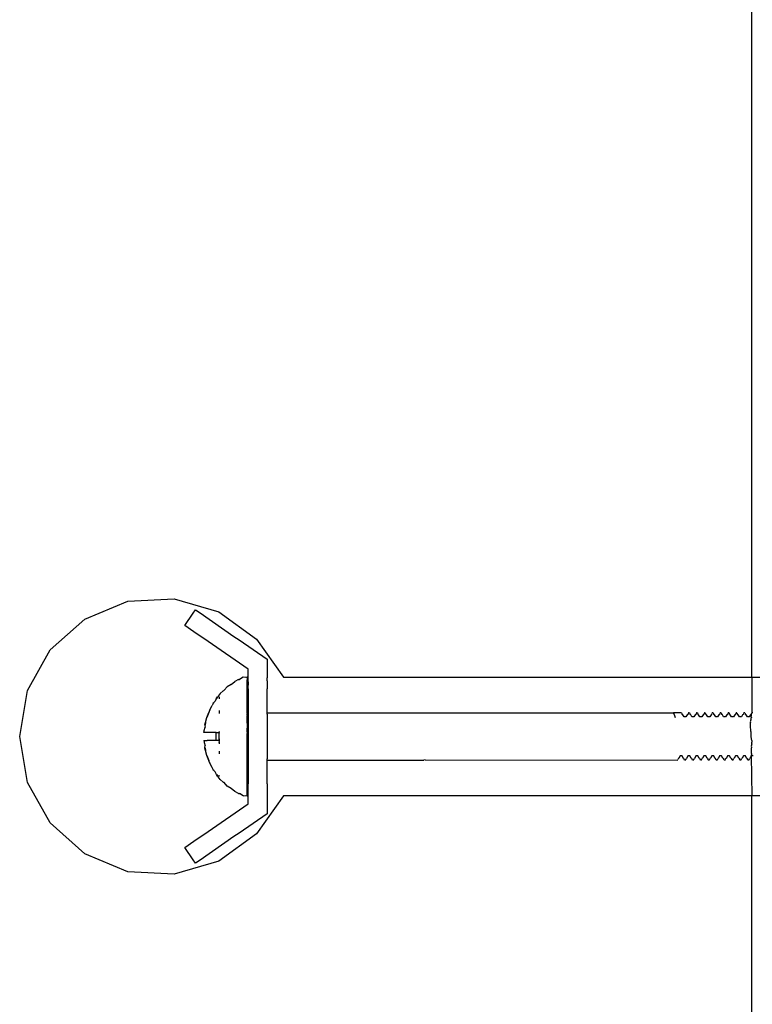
# Model space of a CAD drawing. Extents: x -1073 to 1127, y -1646 to 1793.
# Tile 11 of 39: x -65 to 27, y -91 to 34. Entities that reach past the tile are written whole.
import ezdxf

# ---------------------------------------------------------------- set-up
doc = ezdxf.new("R2010")
doc.units = 0
doc.layers.get('0').update_dxf_attribs({"linetype": 'CONTINUOUS'})

msp = doc.modelspace()

# ---------------------------------------------------------------- linework, layer by layer
for p, q in [((27.34, -49.46), (27.34, 93.04)), ((-51.51, -39.89), (-45.64, -39.58)), ((-45.64, -39.58), (-40, -41.23)), ((-56.94, -42.13), (-51.51, -39.89)), ((-43.25, -41.4), (-42.95, -40.96)), ((-42.95, -40.96), (-42.38, -41.36)), ((-61.33, -46.03), (-56.94, -42.13)), ((-44.31, -42.94), (-43.25, -41.4)), ((-42.38, -41.36), (-38.09, -44.32)), ((-40, -41.23), (-35.23, -44.65)), ((-43.17, -43.73), (-44.31, -42.94)), ((-41.36, -44.98), (-43.17, -43.73)), ((-38.09, -44.32), (-37.44, -44.77)), ((-37.44, -44.77), (-33.91, -47.2)), ((-35.23, -44.65), (-31.85, -49.46)), ((-36.31, -48.46), (-41.36, -44.98)), ((-64.18, -51.17), (-61.33, -46.03)), ((-33.91, -47.2), (-33.91, -48.71)), ((-36.31, -48.71), (-36.31, -48.46)), ((-36.91, -49.46), (-37.4, -49.76)), ((-36.66, -49.51), (-36.91, -49.46)), ((-36.41, -49.46), (-36.66, -49.51)), ((-36.41, -49.55), (-36.41, -49.46)), ((-36.41, -49.55), (-36.41, -49.7)), ((-36.41, -49.7), (-36.41, -49.8)), ((-36.31, -48.94), (-36.31, -48.71)), ((-36.31, -49.41), (-36.31, -48.94)), ((-36.31, -49.7), (-36.31, -49.41)), ((-36.31, -50.04), (-36.31, -49.7)), ((-33.91, -48.71), (-33.91, -49.22)), ((-33.91, -49.22), (-33.91, -49.41)), ((-33.91, -49.41), (-33.91, -49.57)), ((-33.91, -49.93), (-33.91, -49.57)), ((-31.85, -49.46), (27.34, -49.46)), ((27.34, -49.46), (86.52, -49.46)), ((27.34, -49.46), (27.34, -53.96)), ((-38.95, -50.69), (-39.35, -51.13)), ((-38.44, -50.38), (-38.95, -50.69)), ((-38.44, -50.38), (-37.98, -50)), ((-37.5, -49.76), (-37.98, -50)), ((-37.5, -49.76), (-37.4, -49.76)), ((-36.41, -50.21), (-36.41, -49.8)), ((-36.41, -50.49), (-36.41, -50.21)), ((-36.41, -50.77), (-36.41, -50.49)), ((-36.41, -51.47), (-36.41, -50.77)), ((-36.31, -50.04), (-36.31, -50.47)), ((-36.31, -50.53), (-36.31, -50.47)), ((-36.31, -50.85), (-36.31, -50.53)), ((-36.31, -50.96), (-36.31, -50.85)), ((-36.31, -50.96), (-36.31, -53.96)), ((-33.91, -49.93), (-33.91, -50.04)), ((-33.91, -50.04), (-33.91, -50.53)), ((-33.91, -50.53), (-33.91, -50.85)), ((-33.91, -50.85), (-33.91, -50.96)), ((-33.91, -53.96), (-33.91, -50.96)), ((-65.16, -56.96), (-64.18, -51.17)), ((-40.32, -52.2), (-40.48, -52.5)), ((-40.15, -51.96), (-40.32, -52.2)), ((-40.32, -52.2), (-40.19, -51.96)), ((-40.19, -51.96), (-40.15, -51.96)), ((-40.07, -51.86), (-40.15, -51.96)), ((-40.06, -51.96), (-40.15, -51.96)), ((-39.82, -51.52), (-40.07, -51.86)), ((-39.91, -51.96), (-39.96, -52.01)), ((-39.91, -52.04), (-39.96, -52.01)), ((-39.91, -52.2), (-39.91, -52.04)), ((-39.46, -51.18), (-39.82, -51.52)), ((-39.46, -51.18), (-39.39, -51.16)), ((-39.39, -51.16), (-39.35, -51.13)), ((-36.41, -52.29), (-36.41, -51.47)), ((-41.15, -53.6), (-40.86, -53.04)), ((-40.73, -52.81), (-40.86, -53.04)), ((-40.74, -52.77), (-40.64, -52.67)), ((-40.74, -52.77), (-40.73, -52.81)), ((-40.71, -52.77), (-40.73, -52.81)), ((-40.64, -52.67), (-40.71, -52.77)), ((-40.64, -52.67), (-40.48, -52.5)), ((-36.41, -53.21), (-36.41, -52.29)), ((-36.41, -53.96), (-36.41, -53.21)), ((-41.68, -55.2), (-41.52, -54.58)), ((-41.54, -54.55), (-41.28, -53.94)), ((-41.54, -54.55), (-41.52, -54.58)), ((-41.51, -54.55), (-41.52, -54.58)), ((-41.28, -53.94), (-41.51, -54.55)), ((-41.18, -53.67), (-41.28, -53.94)), ((-41.19, -53.63), (-41.15, -53.6)), ((-41.19, -53.63), (-41.18, -53.67)), ((-41.16, -53.63), (-41.18, -53.67)), ((-41.15, -53.6), (-41.16, -53.63)), ((-39.92, -54.07), (-39.91, -53.67)), ((-36.41, -53.96), (-36.41, -54.05)), ((-36.36, -54.01), (-36.41, -53.96)), ((-36.41, -54.22), (-36.41, -54.05)), ((-36.41, -54.22), (-36.41, -54.31)), ((-36.41, -54.72), (-36.41, -54.31)), ((-36.41, -55.26), (-36.41, -54.72)), ((-36.31, -53.96), (-36.36, -54.01)), ((-36.31, -53.96), (-36.31, -54.05)), ((-36.31, -54.05), (-36.31, -54.31)), ((-36.31, -54.31), (-36.31, -54.72)), ((-36.31, -54.72), (-36.31, -55.26)), ((-33.91, -54.14), (-33.91, -53.96)), ((-33.91, -53.96), (-31.85, -53.96)), ((-33.91, -54.14), (-33.91, -54.67)), ((-33.91, -54.67), (-33.91, -55.46)), ((-31.85, -53.96), (9.58, -53.96)), ((9.58, -53.96), (17.46, -53.96)), ((18.34, -53.96), (17.46, -53.96)), ((17.46, -53.96), (17.5, -54.06)), ((18.46, -53.96), (17.46, -53.96)), ((18.46, -53.96), (17.46, -53.96)), ((17.61, -54.36), (17.5, -54.06)), ((17.7, -54.6), (17.61, -54.36)), ((18.46, -53.96), (18.34, -53.96)), ((18.46, -53.96), (18.5, -54.06)), ((18.5, -54.06), (18.49, -54.12)), ((18.49, -54.12), (18.51, -54.14)), ((18.51, -54.14), (18.54, -54.17)), ((18.62, -54.23), (18.54, -54.17)), ((18.77, -54.5), (18.62, -54.23)), ((19.02, -54.5), (18.77, -54.5)), ((19.18, -54.23), (19.02, -54.5)), ((19.26, -54.17), (19.18, -54.23)), ((19.29, -54.14), (19.26, -54.17)), ((19.31, -54.12), (19.29, -54.14)), ((19.34, -53.96), (19.3, -54.06)), ((19.3, -54.06), (19.31, -54.12)), ((19.46, -53.96), (19.34, -53.96)), ((19.46, -53.96), (19.5, -54.06)), ((19.5, -54.06), (19.49, -54.12)), ((19.49, -54.12), (19.51, -54.14)), ((19.51, -54.14), (19.54, -54.17)), ((19.62, -54.23), (19.54, -54.17)), ((19.77, -54.5), (19.62, -54.23)), ((20.02, -54.5), (19.77, -54.5)), ((20.18, -54.23), (20.02, -54.5)), ((20.26, -54.17), (20.18, -54.23)), ((20.29, -54.14), (20.26, -54.17)), ((20.31, -54.12), (20.29, -54.14)), ((20.34, -53.96), (20.3, -54.06)), ((20.3, -54.06), (20.31, -54.12)), ((20.46, -53.96), (20.34, -53.96)), ((20.46, -53.96), (20.5, -54.06)), ((20.5, -54.06), (20.49, -54.12)), ((20.49, -54.12), (20.51, -54.14)), ((20.51, -54.14), (20.54, -54.17)), ((20.62, -54.23), (20.54, -54.17)), ((20.77, -54.5), (20.62, -54.23)), ((21.02, -54.5), (20.77, -54.5)), ((21.18, -54.23), (21.02, -54.5)), ((21.26, -54.17), (21.18, -54.23)), ((21.29, -54.14), (21.26, -54.17)), ((21.31, -54.12), (21.29, -54.14)), ((21.34, -53.96), (21.3, -54.06)), ((21.3, -54.06), (21.31, -54.12)), ((21.46, -53.96), (21.34, -53.96)), ((21.46, -53.96), (21.5, -54.06)), ((21.5, -54.06), (21.49, -54.12)), ((21.49, -54.12), (21.51, -54.14)), ((21.51, -54.14), (21.54, -54.17)), ((21.62, -54.23), (21.54, -54.17)), ((21.77, -54.5), (21.62, -54.23)), ((22.02, -54.5), (21.77, -54.5)), ((22.18, -54.23), (22.02, -54.5)), ((22.26, -54.17), (22.18, -54.23)), ((22.29, -54.14), (22.26, -54.17)), ((22.31, -54.12), (22.29, -54.14)), ((22.34, -53.96), (22.3, -54.06)), ((22.3, -54.06), (22.31, -54.12)), ((22.46, -53.96), (22.34, -53.96)), ((22.46, -53.96), (22.5, -54.06)), ((22.5, -54.06), (22.49, -54.12)), ((22.49, -54.12), (22.51, -54.14)), ((22.51, -54.14), (22.54, -54.17)), ((22.62, -54.23), (22.54, -54.17)), ((22.77, -54.5), (22.62, -54.23)), ((23.02, -54.5), (22.77, -54.5)), ((23.18, -54.23), (23.02, -54.5)), ((23.26, -54.17), (23.18, -54.23)), ((23.29, -54.14), (23.26, -54.17)), ((23.31, -54.12), (23.29, -54.14)), ((23.34, -53.96), (23.3, -54.06)), ((23.3, -54.06), (23.31, -54.12)), ((23.46, -53.96), (23.34, -53.96)), ((23.46, -53.96), (23.5, -54.06)), ((23.5, -54.06), (23.49, -54.12)), ((23.49, -54.12), (23.51, -54.14)), ((23.51, -54.14), (23.54, -54.17)), ((23.62, -54.23), (23.54, -54.17)), ((23.77, -54.5), (23.62, -54.23)), ((24.02, -54.5), (23.77, -54.5)), ((24.18, -54.23), (24.02, -54.5)), ((24.26, -54.17), (24.18, -54.23)), ((24.29, -54.14), (24.26, -54.17)), ((24.31, -54.12), (24.29, -54.14)), ((24.34, -53.96), (24.3, -54.06)), ((24.3, -54.06), (24.31, -54.12)), ((24.46, -53.96), (24.34, -53.96)), ((24.46, -53.96), (24.5, -54.06)), ((24.5, -54.06), (24.49, -54.12)), ((24.49, -54.12), (24.51, -54.14)), ((24.51, -54.14), (24.54, -54.17)), ((24.62, -54.23), (24.54, -54.17)), ((24.77, -54.5), (24.62, -54.23)), ((25.02, -54.5), (24.77, -54.5)), ((25.18, -54.23), (25.02, -54.5)), ((25.26, -54.17), (25.18, -54.23)), ((25.29, -54.14), (25.26, -54.17)), ((25.31, -54.12), (25.29, -54.14)), ((25.34, -53.96), (25.3, -54.06)), ((25.3, -54.06), (25.31, -54.12)), ((25.46, -53.96), (25.34, -53.96)), ((25.46, -53.96), (25.5, -54.06)), ((25.5, -54.06), (25.49, -54.12)), ((25.49, -54.12), (25.51, -54.14)), ((25.51, -54.14), (25.54, -54.17)), ((25.62, -54.23), (25.54, -54.17)), ((25.77, -54.5), (25.62, -54.23)), ((26.02, -54.5), (25.77, -54.5)), ((26.18, -54.23), (26.02, -54.5)), ((26.26, -54.17), (26.18, -54.23)), ((26.29, -54.14), (26.26, -54.17)), ((26.31, -54.12), (26.29, -54.14)), ((26.34, -53.96), (26.3, -54.06)), ((26.3, -54.06), (26.31, -54.12)), ((26.46, -53.96), (26.34, -53.96)), ((26.46, -53.96), (26.5, -54.06)), ((26.5, -54.06), (26.49, -54.12)), ((26.49, -54.12), (26.51, -54.14)), ((26.51, -54.14), (26.54, -54.17)), ((26.62, -54.23), (26.54, -54.17)), ((26.77, -54.5), (26.62, -54.23)), ((27.02, -54.5), (26.77, -54.5)), ((27.18, -54.23), (27.02, -54.5)), ((27.26, -54.17), (27.18, -54.23)), ((27.23, -54.65), (27.21, -54.85)), ((27.25, -54.37), (27.22, -54.41)), ((27.24, -54.5), (27.22, -54.41)), ((27.23, -54.65), (27.26, -54.6)), ((27.24, -54.5), (27.28, -54.52)), ((27.26, -54.17), (27.25, -54.37)), ((27.29, -54.14), (27.26, -54.17)), ((27.29, -54.57), (27.26, -54.6)), ((27.28, -54.52), (27.29, -54.57)), ((27.29, -54.14), (27.31, -54.12)), ((27.34, -53.96), (27.3, -54.06)), ((27.31, -54.12), (27.3, -54.06)), ((27.46, -53.96), (27.34, -53.96)), ((-41.84, -56.21), (-41.74, -55.79)), ((-41.77, -55.49), (-41.68, -55.2)), ((-41.77, -55.49), (-41.76, -55.61)), ((-41.75, -55.49), (-41.76, -55.61)), ((-41.76, -55.61), (-41.74, -55.79)), ((-41.68, -55.2), (-41.75, -55.49)), ((-36.41, -55.29), (-36.41, -55.26)), ((-36.41, -55.29), (-36.41, -55.9)), ((-36.41, -56.4), (-36.41, -55.9)), ((-36.31, -55.26), (-36.31, -55.9)), ((-36.31, -55.9), (-36.31, -56.6)), ((-33.91, -55.46), (-33.91, -56.44)), ((27.2, -54.94), (27.14, -55.12)), ((27.14, -55.12), (27.15, -55.23)), ((27.18, -55.29), (27.15, -55.23)), ((27.17, -55.46), (27.18, -55.29)), ((27.19, -55.73), (27.17, -55.46)), ((27.22, -56.17), (27.19, -55.73)), ((27.2, -54.94), (27.21, -54.88)), ((27.21, -54.88), (27.21, -54.85)), ((-64.18, -62.76), (-65.16, -56.96)), ((-41.89, -56.46), (-41.84, -56.21)), ((-41.87, -56.46), (-41.89, -56.46)), ((-41.87, -56.46), (-41.84, -56.21)), ((-41.8, -56.46), (-41.87, -56.46)), ((-41.72, -56.46), (-41.8, -56.46)), ((-41.6, -56.46), (-41.72, -56.46)), ((-41.46, -56.46), (-41.6, -56.46)), ((-41.28, -56.46), (-41.46, -56.46)), ((-41.08, -56.46), (-41.28, -56.46)), ((-40.86, -56.46), (-41.08, -56.46)), ((-40.59, -56.46), (-40.86, -56.46)), ((-40.33, -56.46), (-40.59, -56.46)), ((-40.35, -56.8), (-40.33, -56.46)), ((-40.35, -57.13), (-40.35, -56.8)), ((-40.33, -57.46), (-40.35, -57.13)), ((-40.33, -56.46), (-40, -56.46)), ((-40, -56.53), (-40.02, -56.8)), ((-40.02, -56.8), (-40.02, -57.13)), ((-40.02, -57.13), (-40.01, -57.32)), ((-39.91, -56.46), (-40, -56.46)), ((-40, -56.53), (-40, -56.46)), ((-39.97, -57.09), (-39.96, -56.6)), ((-39.95, -57.25), (-39.97, -57.09)), ((-39.96, -56.6), (-39.91, -56.46)), ((-39.95, -56.38), (-39.91, -56.32)), ((-39.91, -56.46), (-39.95, -56.38)), ((-36.41, -56.4), (-36.41, -56.6)), ((-36.41, -57.33), (-36.41, -56.6)), ((-36.31, -56.6), (-36.31, -57.33)), ((-33.91, -56.44), (-33.91, -57.48)), ((27.23, -56.32), (27.22, -56.17)), ((27.24, -56.36), (27.23, -56.32)), ((27.24, -56.46), (27.24, -56.36)), ((27.27, -56.96), (27.24, -56.46)), ((27.29, -57.26), (27.27, -56.96)), ((-41.89, -57.46), (-41.84, -57.72)), ((-41.89, -57.46), (-41.87, -57.46)), ((-41.87, -57.46), (-41.8, -57.46)), ((-41.87, -57.46), (-41.84, -57.72)), ((-41.84, -57.72), (-41.74, -58.14)), ((-41.8, -57.46), (-41.72, -57.46)), ((-41.77, -58.43), (-41.76, -58.32)), ((-41.68, -58.72), (-41.77, -58.43)), ((-41.76, -58.32), (-41.74, -58.14)), ((-41.75, -58.43), (-41.76, -58.32)), ((-41.75, -58.43), (-41.68, -58.72)), ((-41.72, -57.46), (-41.6, -57.46)), ((-41.6, -57.46), (-41.46, -57.46)), ((-41.28, -57.46), (-41.46, -57.46)), ((-41.08, -57.46), (-41.28, -57.46)), ((-40.86, -57.46), (-41.08, -57.46)), ((-40.59, -57.46), (-40.86, -57.46)), ((-40.33, -57.46), (-40.59, -57.46)), ((-40.02, -57.49), (-40.33, -57.46)), ((-40, -57.46), (-40.33, -57.46)), ((-40, -57.46), (-40.02, -57.49)), ((-40.01, -57.32), (-40, -57.39)), ((-40, -57.39), (-40, -57.46)), ((-39.91, -57.46), (-40, -57.46)), ((-39.92, -57.5), (-39.97, -57.52)), ((-39.94, -57.57), (-39.97, -57.52)), ((-39.97, -57.71), (-39.91, -57.61)), ((-39.91, -57.75), (-39.97, -57.71)), ((-39.91, -57.31), (-39.95, -57.25)), ((-39.91, -57.61), (-39.94, -57.57)), ((-39.92, -57.5), (-39.91, -57.46)), ((-39.91, -57.44), (-39.91, -57.31)), ((-39.91, -57.46), (-39.91, -57.44)), ((-39.91, -57.87), (-39.91, -57.75)), ((-36.41, -57.52), (-36.41, -57.33)), ((-36.41, -58.03), (-36.41, -57.52)), ((-36.41, -58.63), (-36.41, -58.03)), ((-36.31, -57.33), (-36.31, -58.03)), ((-36.31, -58.03), (-36.31, -58.67)), ((-33.91, -57.48), (-33.91, -58.46)), ((27.26, -58.43), (27.25, -58.69)), ((27.34, -57.89), (27.26, -58.19)), ((27.26, -58.19), (27.28, -58.33)), ((27.28, -58.38), (27.26, -58.43)), ((27.28, -58.33), (27.28, -58.38)), ((27.34, -57.47), (27.29, -57.26)), ((27.34, -57.5), (27.32, -57.61)), ((27.32, -57.61), (27.34, -57.68)), ((27.34, -57.47), (27.34, -57.5)), ((27.34, -57.89), (27.34, -57.68)), ((-41.52, -59.35), (-41.68, -58.72)), ((-41.54, -59.38), (-41.52, -59.35)), ((-41.28, -59.98), (-41.54, -59.38)), ((-41.51, -59.38), (-41.52, -59.35)), ((-41.51, -59.38), (-41.28, -59.98)), ((-39.91, -59.15), (-39.91, -58.82)), ((-36.41, -58.63), (-36.41, -58.67)), ((-36.41, -59.21), (-36.41, -58.67)), ((-36.41, -59.62), (-36.41, -59.21)), ((-36.41, -59.7), (-36.41, -59.62)), ((-36.31, -58.67), (-36.31, -59.21)), ((-36.31, -59.21), (-36.31, -59.62)), ((-36.31, -59.62), (-36.31, -59.88)), ((-33.91, -58.46), (-33.91, -59.26)), ((-33.91, -59.26), (-33.91, -59.78)), ((18.12, -59.69), (18.04, -59.76)), ((18.27, -59.42), (18.12, -59.69)), ((18.52, -59.42), (18.27, -59.42)), ((18.68, -59.69), (18.52, -59.42)), ((18.76, -59.76), (18.68, -59.69)), ((19.12, -59.69), (19.04, -59.76)), ((19.27, -59.42), (19.12, -59.69)), ((19.52, -59.42), (19.27, -59.42)), ((19.68, -59.69), (19.52, -59.42)), ((19.76, -59.76), (19.68, -59.69)), ((20.12, -59.69), (20.04, -59.76)), ((20.27, -59.42), (20.12, -59.69)), ((20.52, -59.42), (20.27, -59.42)), ((20.68, -59.69), (20.52, -59.42)), ((20.76, -59.76), (20.68, -59.69)), ((21.12, -59.69), (21.04, -59.76)), ((21.27, -59.42), (21.12, -59.69)), ((21.52, -59.42), (21.27, -59.42)), ((21.68, -59.69), (21.52, -59.42)), ((21.76, -59.76), (21.68, -59.69)), ((22.12, -59.69), (22.04, -59.76)), ((22.27, -59.42), (22.12, -59.69)), ((22.52, -59.42), (22.27, -59.42)), ((22.68, -59.69), (22.52, -59.42)), ((22.76, -59.76), (22.68, -59.69)), ((23.12, -59.69), (23.04, -59.76)), ((23.27, -59.42), (23.12, -59.69)), ((23.52, -59.42), (23.27, -59.42)), ((23.68, -59.69), (23.52, -59.42)), ((23.76, -59.76), (23.68, -59.69)), ((24.12, -59.69), (24.04, -59.76)), ((24.27, -59.42), (24.12, -59.69)), ((24.52, -59.42), (24.27, -59.42)), ((24.68, -59.69), (24.52, -59.42)), ((24.76, -59.76), (24.68, -59.69)), ((25.12, -59.69), (25.04, -59.76)), ((25.27, -59.42), (25.12, -59.69)), ((25.52, -59.42), (25.27, -59.42)), ((25.68, -59.69), (25.52, -59.42)), ((25.76, -59.76), (25.68, -59.69)), ((26.12, -59.69), (26.04, -59.76)), ((26.27, -59.42), (26.12, -59.69)), ((26.52, -59.42), (26.27, -59.42)), ((26.68, -59.69), (26.52, -59.42)), ((26.76, -59.76), (26.68, -59.69)), ((27.12, -59.69), (27.04, -59.76)), ((27.27, -59.42), (27.12, -59.69)), ((27.25, -58.69), (27.27, -59.09)), ((27.34, -59.12), (27.27, -59.09)), ((27.27, -59.42), (27.31, -59.34)), ((27.34, -59.42), (27.27, -59.42)), ((27.27, -59.42), (27.34, -64.46)), ((27.31, -59.34), (27.34, -59.21)), ((27.34, -59.21), (27.34, -59.12)), ((27.52, -59.42), (27.34, -59.42)), ((-41.18, -60.26), (-41.28, -59.98)), ((-41.18, -60.26), (-41.19, -60.29)), ((-41.15, -60.33), (-41.19, -60.29)), ((-41.16, -60.3), (-41.18, -60.26)), ((-41.16, -60.3), (-41.15, -60.33)), ((-40.86, -60.88), (-41.15, -60.33)), ((-40.73, -61.12), (-40.86, -60.88)), ((-36.41, -59.88), (-36.41, -59.7)), ((-36.41, -59.96), (-36.41, -59.88)), ((-36.36, -59.92), (-36.41, -59.96)), ((-36.41, -60.71), (-36.41, -59.96)), ((-36.41, -61.64), (-36.41, -60.71)), ((-36.31, -59.96), (-36.36, -59.92)), ((-36.31, -59.88), (-36.31, -59.96)), ((-36.31, -59.96), (-36.31, -62.96)), ((-33.91, -59.96), (-33.91, -59.78)), ((-33.91, -59.96), (-31.85, -59.96)), ((-33.91, -62.96), (-33.91, -59.96)), ((-31.85, -59.96), (-14.1, -59.96)), ((-13.95, -59.93), (-14.1, -59.96)), ((-13.95, -59.93), (17.96, -59.96)), ((17.96, -59.96), (18, -59.86)), ((18.01, -59.79), (18, -59.86)), ((18.04, -59.76), (18.01, -59.79)), ((18.81, -59.81), (18.76, -59.76)), ((18.8, -59.86), (18.81, -59.81)), ((18.84, -59.96), (18.8, -59.86)), ((18.96, -59.96), (18.84, -59.96)), ((18.96, -59.96), (19, -59.86)), ((18.99, -59.81), (19.04, -59.76)), ((18.99, -59.81), (19, -59.86)), ((19.81, -59.81), (19.76, -59.76)), ((19.8, -59.86), (19.81, -59.81)), ((19.84, -59.96), (19.8, -59.86)), ((19.96, -59.96), (19.84, -59.96)), ((19.96, -59.96), (20, -59.86)), ((19.99, -59.81), (20.04, -59.76)), ((19.99, -59.81), (20, -59.86)), ((20.81, -59.81), (20.76, -59.76)), ((20.8, -59.86), (20.81, -59.81)), ((20.84, -59.96), (20.8, -59.86)), ((20.96, -59.96), (20.84, -59.96)), ((20.96, -59.96), (21, -59.86)), ((20.99, -59.81), (21.04, -59.76)), ((20.99, -59.81), (21, -59.86)), ((21.81, -59.81), (21.76, -59.76)), ((21.8, -59.86), (21.81, -59.81)), ((21.84, -59.96), (21.8, -59.86)), ((21.96, -59.96), (21.84, -59.96)), ((21.96, -59.96), (22, -59.86)), ((21.99, -59.81), (22.04, -59.76)), ((21.99, -59.81), (22, -59.86)), ((22.81, -59.81), (22.76, -59.76)), ((22.8, -59.86), (22.81, -59.81)), ((22.84, -59.96), (22.8, -59.86)), ((22.96, -59.96), (22.84, -59.96)), ((22.96, -59.96), (23, -59.86)), ((22.99, -59.81), (23.04, -59.76)), ((22.99, -59.81), (23, -59.86)), ((23.79, -59.79), (23.76, -59.76)), ((23.81, -59.81), (23.79, -59.79)), ((23.8, -59.86), (23.81, -59.81)), ((23.84, -59.96), (23.8, -59.86)), ((23.96, -59.96), (23.84, -59.96)), ((23.96, -59.96), (24, -59.86)), ((23.99, -59.81), (24.04, -59.76)), ((23.99, -59.81), (24, -59.86)), ((24.81, -59.81), (24.76, -59.76)), ((24.8, -59.86), (24.81, -59.81)), ((24.84, -59.96), (24.8, -59.86)), ((24.96, -59.96), (24.84, -59.96)), ((24.96, -59.96), (25, -59.86)), ((24.99, -59.81), (25.04, -59.76)), ((24.99, -59.81), (25, -59.86)), ((25.81, -59.81), (25.76, -59.76)), ((25.8, -59.86), (25.81, -59.81)), ((25.84, -59.96), (25.8, -59.86)), ((25.96, -59.96), (25.84, -59.96)), ((25.96, -59.96), (26, -59.86)), ((25.99, -59.81), (26.04, -59.76)), ((25.99, -59.81), (26, -59.86)), ((26.79, -59.79), (26.76, -59.76)), ((26.81, -59.81), (26.79, -59.79)), ((26.8, -59.86), (26.81, -59.81)), ((26.84, -59.96), (26.8, -59.86)), ((26.96, -59.96), (26.84, -59.96)), ((26.96, -59.96), (27, -59.86)), ((26.99, -59.81), (27.04, -59.76)), ((26.99, -59.81), (27, -59.86)), ((-40.74, -61.16), (-40.73, -61.12)), ((-40.64, -61.26), (-40.74, -61.16)), ((-40.71, -61.16), (-40.73, -61.12)), ((-40.71, -61.16), (-40.64, -61.26)), ((-40.64, -61.26), (-40.48, -61.42)), ((-40.3, -61.75), (-40.48, -61.42)), ((-40.19, -61.96), (-40.3, -61.75)), ((-40.3, -61.75), (-40.15, -61.96)), ((-40.15, -61.96), (-40.19, -61.96)), ((-40.08, -62.06), (-40.19, -61.96)), ((-40.07, -61.94), (-40.15, -61.96)), ((-39.82, -62.41), (-40.08, -62.06)), ((-39.91, -61.96), (-40.07, -61.94)), ((-39.91, -61.96), (-39.91, -61.87)), ((-36.41, -62.46), (-36.41, -61.64)), ((-61.33, -67.89), (-64.18, -62.76)), ((-39.82, -62.41), (-39.46, -62.75)), ((-39.46, -62.75), (-39.38, -62.77)), ((-39.35, -62.79), (-39.38, -62.77)), ((-38.95, -63.24), (-39.35, -62.79)), ((-38.44, -63.55), (-38.95, -63.24)), ((-36.41, -63.16), (-36.41, -62.46)), ((-36.41, -63.44), (-36.41, -63.16)), ((-36.31, -63.07), (-36.31, -62.96)), ((-36.31, -63.39), (-36.31, -63.07)), ((-36.31, -63.46), (-36.31, -63.39)), ((-33.91, -62.96), (-33.91, -63.07)), ((-33.91, -63.07), (-33.91, -63.39)), ((-33.91, -63.39), (-33.91, -63.89)), ((-37.98, -63.93), (-38.44, -63.55)), ((-37.5, -64.17), (-37.98, -63.93)), ((-37.5, -64.17), (-37.4, -64.17)), ((-36.91, -64.46), (-37.4, -64.17)), ((-36.91, -64.46), (-36.66, -64.42)), ((-36.66, -64.42), (-36.41, -64.46)), ((-36.41, -63.72), (-36.41, -63.44)), ((-36.41, -64.13), (-36.41, -63.72)), ((-36.41, -64.22), (-36.41, -64.13)), ((-36.41, -64.38), (-36.41, -64.22)), ((-36.41, -64.46), (-36.41, -64.38)), ((-36.31, -63.89), (-36.31, -63.46)), ((-36.31, -64.23), (-36.31, -63.89)), ((-36.31, -64.52), (-36.31, -64.23)), ((-36.31, -64.98), (-36.31, -64.52)), ((-31.85, -64.46), (-35.23, -69.27)), ((-33.91, -63.89), (-33.91, -64)), ((-33.91, -64), (-33.91, -64.35)), ((-33.91, -64.35), (-33.91, -64.52)), ((-33.91, -64.52), (-33.91, -64.7)), ((27.34, -64.46), (-31.85, -64.46)), ((27.34, -199.46), (27.34, -64.46)), ((86.52, -64.46), (27.34, -64.46)), ((-41.36, -68.95), (-36.31, -65.46)), ((-36.31, -65.21), (-36.31, -64.98)), ((-36.31, -65.46), (-36.31, -65.21)), ((-33.91, -64.7), (-33.91, -65.21)), ((-33.91, -65.21), (-33.91, -66.72)), ((-33.91, -66.72), (-37.44, -69.16)), ((-56.94, -71.8), (-61.33, -67.89)), ((-43.17, -70.2), (-41.36, -68.95)), ((-38.09, -69.61), (-42.38, -72.57)), ((-35.23, -69.27), (-40, -72.7)), ((-37.44, -69.16), (-38.09, -69.61)), ((-44.31, -70.99), (-43.17, -70.2)), ((-51.51, -74.04), (-56.94, -71.8)), ((-43.25, -72.53), (-44.31, -70.99)), ((-40, -72.7), (-45.64, -74.35)), ((-42.95, -72.96), (-43.25, -72.53)), ((-42.38, -72.57), (-42.95, -72.96)), ((-45.64, -74.35), (-51.51, -74.04))]:
    msp.add_line(p, q)

doc.saveas('drawing.dxf')
